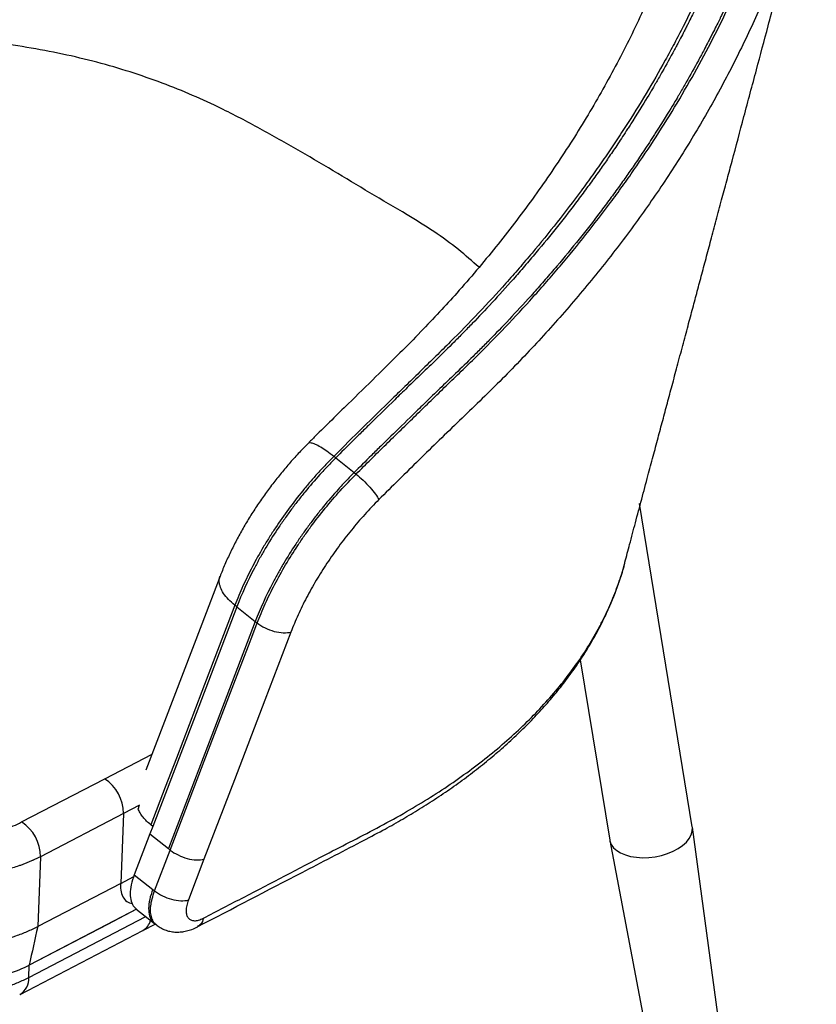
# Model space of a CAD drawing. Header units: millimetres. Extents: x 76 to 204, y 91 to 184.
# Tile 18 of 21: x 186 to 200, y 151 to 169. Entities that reach past the tile are written whole.
import ezdxf

# ---------------------------------------------------------------- set-up
doc = ezdxf.new("R2010")
doc.units = ezdxf.units.MM

msp = doc.modelspace()

# ---------------------------------------------------------------- linework, layer by layer
at = {"color": 7, "linetype": 'Continuous', "lineweight": 25}
for p, q in [((191.375, 160.867), (191.34, 160.894)), ((191.375, 160.867), (191.705, 160.604)), ((191.705, 160.604), (191.74, 160.576)), ((197.763, 154.258), (196.819, 160.051)), ((189.603, 158.199), (189.569, 158.227)), ((189.603, 158.199), (189.934, 157.936)), ((189.934, 157.936), (189.968, 157.909)), ((195.756, 157.247), (196.283, 154.017)), ((185.749, 154.343), (187.236, 155.117)), ((187.86, 154.645), (187.572, 154.495)), ((187.572, 154.495), (186.085, 153.721)), ((187.572, 154.495), (187.523, 153.243)), ((188.098, 154.264), (188.046, 154.13)), ((188.098, 154.264), (188.063, 154.292)), ((199.326, 142.795), (197.764, 154.252)), ((188.046, 154.13), (187.766, 153.398)), ((188.046, 154.13), (188.377, 153.866)), ((188.377, 153.866), (188.411, 153.839)), ((196.284, 154.011), (198.438, 142.65)), ((186.085, 153.721), (186.036, 152.469)), ((188.131, 153.107), (188.411, 153.839)), ((189.015, 153.677), (188.735, 152.945)), ((187.523, 153.243), (187.756, 153.365)), ((187.766, 153.398), (188.097, 153.135)), ((187.523, 153.243), (186.036, 152.469)), ((188.097, 153.135), (188.131, 153.107)), ((187.808, 152.779), (185.884, 151.777)), ((187.797, 152.788), (188.128, 152.525)), ((187.92, 152.398), (188.142, 152.514)), ((188.128, 152.525), (188.163, 152.498)), ((185.721, 151.253), (187.92, 152.398)), ((185.876, 151.556), (185.884, 151.777)), ((185.721, 151.253), (185.714, 151.249))]:
    msp.add_line(p, q, dxfattribs=at)
at = {"color": 8, "linetype": 'Continuous', "lineweight": 25}
for p, q in [((187.236, 155.117), (188.084, 155.559)), ((185.876, 151.556), (187.973, 152.648))]:
    msp.add_line(p, q, dxfattribs=at)
at = {"color": 144, "linetype": 'Continuous', "lineweight": 18}
for p, q in [((187.572, 154.495), (187.853, 154.641)), ((186.085, 153.721), (187.572, 154.495))]:
    msp.add_line(p, q, dxfattribs=at)
at = {"color": 7, "linetype": 'Continuous', "lineweight": 25, "flags": 128}
for points in [[(189.303, 158.745), (188.976, 157.889), (187.974, 155.27)], [(189.569, 158.227), (188.976, 156.678), (188.52, 155.485), (188.321, 154.965), (188.063, 154.292)], [(189.603, 158.199), (188.825, 156.164), (188.098, 154.264)], [(189.934, 157.936), (189.155, 155.901), (188.377, 153.866)], [(188.411, 153.839), (188.692, 154.573), (188.972, 155.306), (189.253, 156.04), (189.611, 156.974), (189.812, 157.501), (189.89, 157.705), (189.968, 157.909)], [(190.573, 157.747), (190.495, 157.543), (190.417, 157.339), (190.105, 156.524), (189.56, 155.101), (189.015, 153.677)], [(196.283, 154.017), (196.286, 153.998), (196.311, 153.937), (196.352, 153.88), (196.408, 153.83), (196.479, 153.787), (196.563, 153.752), (196.658, 153.726), (196.761, 153.71), (196.87, 153.703), (196.983, 153.707), (197.097, 153.721), (197.209, 153.745), (197.316, 153.778), (197.417, 153.82), (197.509, 153.868), (197.589, 153.924), (197.656, 153.984), (197.708, 154.048), (197.744, 154.114), (197.763, 154.18), (197.765, 154.246), (197.763, 154.258)], [(187.808, 152.779), (187.285, 152.507), (185.884, 151.777)]]:
    msp.add_lwpolyline(points, dxfattribs=at)
at = {"color": 7, "linetype": 'Continuous', "lineweight": 25}
for centre in [(186.831, 154.496), (185.344, 153.722)]:
    msp.add_arc(centre, 0.741, 359.914, 56.8789, dxfattribs=at)
at = {"color": 8, "linetype": 'Continuous', "lineweight": 25}
for centre, radius, start, end in [((187.777, 152.647), 0.287, 299.9193, 346.9685), ((185.544, 151.534), 0.332, 302.2103, 3.8464)]:
    msp.add_arc(centre, radius, start, end, dxfattribs=at)
at = {"color": 7, "linetype": 'Continuous', "lineweight": 25}
for points, knots in [([(197.913, 179.278), (197.943, 179.237), (197.974, 179.196), (198.033, 179.115), (198.063, 179.074), (198.15, 178.952), (198.206, 178.87), (198.315, 178.705), (198.368, 178.621), (198.469, 178.453), (198.518, 178.368), (198.659, 178.111), (198.745, 177.936), (198.903, 177.579), (198.975, 177.397), (199.102, 177.026), (199.158, 176.836), (199.229, 176.545), (199.251, 176.447), (199.291, 176.25), (199.309, 176.151), (199.355, 175.852), (199.378, 175.652), (199.401, 175.349), (199.407, 175.247), (199.412, 175.095), (199.413, 175.044), (199.414, 174.968), (199.414, 174.942), (199.415, 174.891), (199.415, 174.865), (199.414, 174.789), (199.414, 174.737), (199.412, 174.66), (199.411, 174.635), (199.409, 174.583), (199.409, 174.558), (199.406, 174.48), (199.403, 174.429), (199.398, 174.351), (199.396, 174.325), (199.393, 174.273), (199.391, 174.247), (199.372, 174.014), (199.348, 173.805), (199.299, 173.49), (199.281, 173.384), (199.251, 173.225), (199.241, 173.172), (199.219, 173.067), (199.207, 173.014), (199.173, 172.855), (199.149, 172.749), (199.111, 172.591), (199.098, 172.538), (199.072, 172.433), (199.058, 172.38), (199.016, 172.223), (198.986, 172.118), (198.926, 171.908), (198.895, 171.803), (198.799, 171.49), (198.73, 171.281), (198.513, 170.656), (198.353, 170.242), (198, 169.417), (197.808, 169.007), (197.548, 168.498), (197.495, 168.396), (197.388, 168.194), (197.333, 168.093), (197.166, 167.791), (197.052, 167.592), (196.815, 167.196), (196.693, 167), (196.505, 166.707), (196.441, 166.61), (196.344, 166.465), (196.312, 166.417), (196.246, 166.32), (196.213, 166.272), (196.147, 166.176), (196.114, 166.128), (196.046, 166.032), (196.012, 165.985), (195.91, 165.841), (195.841, 165.746), (195.631, 165.463), (195.488, 165.275), (195.195, 164.904), (195.045, 164.72), (194.853, 164.492), (194.815, 164.446), (194.737, 164.356), (194.698, 164.31), (194.581, 164.175), (194.502, 164.085), (194.263, 163.817), (194.1, 163.64), (193.768, 163.29), (193.599, 163.117), (193.342, 162.859), (193.256, 162.774), (193.082, 162.604), (192.995, 162.519), (192.821, 162.349), (192.735, 162.263), (192.56, 162.093), (192.473, 162.008), (192.21, 161.753), (192.036, 161.583), (191.687, 161.24), (191.514, 161.068), (191.34, 160.894)], [0, 0, 0, 0, 0.007812, 0.007812, 0.015625, 0.015625, 0.03125, 0.03125, 0.046875, 0.046875, 0.0625, 0.0625, 0.09375, 0.09375, 0.125, 0.125, 0.15625, 0.15625, 0.171875, 0.171875, 0.1875, 0.1875, 0.21875, 0.21875, 0.234375, 0.234375, 0.242187, 0.242187, 0.246094, 0.246094, 0.25, 0.25, 0.257812, 0.257812, 0.261719, 0.261719, 0.265625, 0.265625, 0.273437, 0.273437, 0.277344, 0.277344, 0.28125, 0.28125, 0.3125, 0.3125, 0.328125, 0.328125, 0.335937, 0.335937, 0.34375, 0.34375, 0.359375, 0.359375, 0.367187, 0.367187, 0.375, 0.375, 0.390625, 0.390625, 0.40625, 0.40625, 0.4375, 0.4375, 0.5, 0.5, 0.5625, 0.5625, 0.578125, 0.578125, 0.59375, 0.59375, 0.625, 0.625, 0.65625, 0.65625, 0.671875, 0.671875, 0.679687, 0.679687, 0.6875, 0.6875, 0.695312, 0.695312, 0.703125, 0.703125, 0.71875, 0.71875, 0.75, 0.75, 0.78125, 0.78125, 0.789062, 0.789062, 0.796875, 0.796875, 0.8125, 0.8125, 0.84375, 0.84375, 0.875, 0.875, 0.890625, 0.890625, 0.90625, 0.90625, 0.921875, 0.921875, 0.9375, 0.9375, 0.96875, 0.96875, 1, 1, 1, 1]), ([(197.955, 179.283), (197.959, 179.278), (197.963, 179.273), (197.968, 179.265), (197.97, 179.263), (197.974, 179.257), (197.977, 179.254), (197.987, 179.24), (197.997, 179.227), (198.014, 179.204), (198.021, 179.195), (198.034, 179.177), (198.04, 179.168), (198.071, 179.127), (198.091, 179.1), (198.115, 179.066), (198.121, 179.057), (198.135, 179.038), (198.141, 179.029), (198.174, 178.983), (198.197, 178.95), (198.241, 178.886), (198.263, 178.854), (198.368, 178.697), (198.444, 178.575), (198.547, 178.399), (198.58, 178.342), (198.643, 178.227), (198.673, 178.169), (198.762, 177.997), (198.816, 177.883), (198.917, 177.656), (198.964, 177.542), (199.051, 177.318), (199.09, 177.208), (199.196, 176.88), (199.254, 176.664), (199.393, 176.027), (199.442, 175.618), (199.466, 175.127), (199.469, 175.029), (199.47, 174.885), (199.47, 174.837), (199.469, 174.762), (199.469, 174.736), (199.468, 174.686), (199.468, 174.662), (199.466, 174.59), (199.464, 174.541), (199.46, 174.441), (199.457, 174.391), (199.45, 174.289), (199.447, 174.238), (199.438, 174.135), (199.434, 174.083), (199.423, 173.977), (199.417, 173.923), (199.404, 173.813), (199.397, 173.757), (199.38, 173.639), (199.371, 173.578), (199.356, 173.482), (199.351, 173.449), (199.339, 173.384), (199.334, 173.351), (199.316, 173.253), (199.303, 173.187), (199.276, 173.055), (199.262, 172.987), (199.23, 172.845), (199.212, 172.771), (199.176, 172.621), (199.157, 172.545), (199.098, 172.316), (199.056, 172.16), (198.987, 171.919), (198.963, 171.838), (198.914, 171.674), (198.888, 171.591), (198.807, 171.336), (198.748, 171.159), (198.618, 170.792), (198.545, 170.592), (198.439, 170.322), (198.418, 170.268), (198.372, 170.153), (198.347, 170.093), (198.295, 169.968), (198.268, 169.903), (198.206, 169.757), (198.171, 169.676), (198.053, 169.41), (197.959, 169.204), (197.839, 168.955), (197.831, 168.94), (197.817, 168.91), (197.81, 168.895), (197.787, 168.848), (197.77, 168.814), (197.732, 168.738), (197.711, 168.697), (197.678, 168.63), (197.666, 168.607), (197.642, 168.56), (197.629, 168.535), (197.571, 168.421), (197.532, 168.348), (197.489, 168.266), (197.477, 168.244), (197.462, 168.217), (197.458, 168.209), (197.449, 168.192), (197.444, 168.183), (197.368, 168.042), (197.296, 167.912), (197.19, 167.725), (197.155, 167.664), (197.111, 167.588), (197.102, 167.573), (197.089, 167.551), (197.085, 167.543), (197.075, 167.527), (197.07, 167.519), (197.043, 167.473), (197.015, 167.426), (196.913, 167.254), (196.818, 167.099), (196.68, 166.881), (196.664, 166.856), (196.633, 166.807), (196.618, 166.784), (196.573, 166.714), (196.543, 166.668), (196.457, 166.537), (196.402, 166.455), (196.325, 166.341), (196.3, 166.304), (196.252, 166.234), (196.229, 166.201), (196.157, 166.097), (196.106, 166.025), (196.002, 165.879), (195.948, 165.804), (195.835, 165.65), (195.776, 165.57), (195.479, 165.174), (195.227, 164.857), (194.927, 164.499), (194.893, 164.46), (194.826, 164.38), (194.792, 164.34), (194.69, 164.222), (194.623, 164.146), (194.426, 163.923), (194.299, 163.782), (194.053, 163.517), (193.935, 163.392), (193.765, 163.216), (193.71, 163.16), (193.602, 163.05), (193.548, 162.996), (193.39, 162.838), (193.288, 162.738), (193.093, 162.547), (192.999, 162.457), (192.821, 162.286), (192.737, 162.204), (192.578, 162.05), (192.504, 161.979), (192.288, 161.768), (192.155, 161.638), (191.97, 161.456), (191.911, 161.398), (191.795, 161.285), (191.739, 161.229), (191.575, 161.067), (191.472, 160.964), (191.375, 160.867)], [0.2114442, 0.2114442, 0.2114442, 0.2114442, 0.2129843, 0.2129843, 0.2137544, 0.2137544, 0.2145245, 0.2145245, 0.2160646, 0.2160646, 0.2168347, 0.2168347, 0.2176048, 0.2176048, 0.2206851, 0.2206851, 0.2222252, 0.2222252, 0.2237654, 0.2237654, 0.229926, 0.229926, 0.2360866, 0.2360866, 0.2607289, 0.2607289, 0.2730501, 0.2730501, 0.2853713, 0.2853713, 0.3100137, 0.3100137, 0.334656, 0.334656, 0.3592984, 0.3592984, 0.4085831, 0.4085831, 0.5071526, 0.5071526, 0.531795, 0.531795, 0.5441162, 0.5441162, 0.5502768, 0.5502768, 0.5564374, 0.5564374, 0.5687585, 0.5687585, 0.5810797, 0.5810797, 0.5934009, 0.5934009, 0.6057221, 0.6057221, 0.6180433, 0.6180433, 0.6303645, 0.6303645, 0.6426856, 0.6426856, 0.6488462, 0.6488462, 0.6550068, 0.6550068, 0.667328, 0.667328, 0.6796492, 0.6796492, 0.6919704, 0.6919704, 0.7042916, 0.7042916, 0.7289339, 0.7289339, 0.7412551, 0.7412551, 0.7535763, 0.7535763, 0.7782187, 0.7782187, 0.802861, 0.802861, 0.8090216, 0.8090216, 0.8151822, 0.8151822, 0.8213428, 0.8213428, 0.8275034, 0.8275034, 0.8398246, 0.8398246, 0.8405947, 0.8405947, 0.8413647, 0.8413647, 0.8429049, 0.8429049, 0.844445, 0.844445, 0.8452151, 0.8452151, 0.8459852, 0.8459852, 0.8490655, 0.8490655, 0.8506056, 0.8506056, 0.8513757, 0.8513757, 0.8521458, 0.8521458, 0.864467, 0.864467, 0.8706276, 0.8706276, 0.8721677, 0.8721677, 0.8729378, 0.8729378, 0.8737079, 0.8737079, 0.8767882, 0.8767882, 0.8829487, 0.8829487, 0.8837188, 0.8837188, 0.8844889, 0.8844889, 0.886029, 0.886029, 0.8891093, 0.8891093, 0.8906495, 0.8906495, 0.8921896, 0.8921896, 0.8952699, 0.8952699, 0.8983502, 0.8983502, 0.9014305, 0.9014305, 0.9137517, 0.9137517, 0.9152919, 0.9152919, 0.916832, 0.916832, 0.9199123, 0.9199123, 0.9260729, 0.9260729, 0.9322335, 0.9322335, 0.9353138, 0.9353138, 0.9383941, 0.9383941, 0.9445547, 0.9445547, 0.9507153, 0.9507153, 0.9568759, 0.9568759, 0.9630364, 0.9630364, 0.9753576, 0.9753576, 0.9815182, 0.9815182, 0.9876788, 0.9876788, 1, 1, 1, 1]), ([(198.35, 179.335), (198.354, 179.33), (198.357, 179.325), (198.363, 179.317), (198.365, 179.315), (198.369, 179.309), (198.372, 179.305), (198.383, 179.291), (198.392, 179.279), (198.41, 179.254), (198.417, 179.245), (198.431, 179.227), (198.437, 179.218), (198.469, 179.176), (198.49, 179.148), (198.515, 179.113), (198.522, 179.104), (198.536, 179.084), (198.542, 179.075), (198.576, 179.028), (198.601, 178.994), (198.647, 178.928), (198.669, 178.895), (198.735, 178.799), (198.776, 178.735), (198.855, 178.61), (198.893, 178.549), (198.965, 178.428), (198.999, 178.369), (199.065, 178.251), (199.096, 178.192), (199.188, 178.016), (199.245, 177.899), (199.351, 177.666), (199.4, 177.549), (199.49, 177.319), (199.531, 177.206), (199.643, 176.87), (199.704, 176.648), (199.852, 175.994), (199.904, 175.574), (199.931, 175.07), (199.934, 174.97), (199.936, 174.821), (199.937, 174.773), (199.936, 174.696), (199.936, 174.669), (199.935, 174.618), (199.935, 174.593), (199.933, 174.519), (199.932, 174.469), (199.927, 174.366), (199.925, 174.314), (199.919, 174.21), (199.915, 174.158), (199.907, 174.052), (199.902, 173.999), (199.891, 173.89), (199.885, 173.834), (199.872, 173.721), (199.865, 173.664), (199.849, 173.543), (199.839, 173.48), (199.824, 173.382), (199.818, 173.348), (199.807, 173.281), (199.801, 173.248), (199.783, 173.147), (199.77, 173.08), (199.743, 172.944), (199.728, 172.874), (199.704, 172.766), (199.695, 172.729), (199.678, 172.654), (199.669, 172.616), (199.641, 172.502), (199.622, 172.425), (199.562, 172.192), (199.519, 172.034), (199.449, 171.79), (199.425, 171.707), (199.374, 171.541), (199.348, 171.456), (199.266, 171.197), (199.206, 171.018), (199.074, 170.646), (198.999, 170.443), (198.892, 170.169), (198.87, 170.114), (198.823, 169.997), (198.798, 169.936), (198.745, 169.809), (198.718, 169.744), (198.654, 169.595), (198.618, 169.513), (198.498, 169.243), (198.402, 169.034), (198.279, 168.781), (198.272, 168.767), (198.257, 168.736), (198.25, 168.721), (198.226, 168.674), (198.209, 168.638), (198.17, 168.562), (198.149, 168.52), (198.115, 168.452), (198.103, 168.429), (198.079, 168.381), (198.066, 168.356), (198.006, 168.24), (197.966, 168.166), (197.922, 168.083), (197.91, 168.06), (197.895, 168.033), (197.89, 168.024), (197.881, 168.007), (197.877, 167.999), (197.799, 167.855), (197.725, 167.724), (197.617, 167.534), (197.581, 167.472), (197.536, 167.395), (197.527, 167.38), (197.514, 167.357), (197.509, 167.35), (197.5, 167.334), (197.495, 167.325), (197.467, 167.278), (197.439, 167.23), (197.333, 167.056), (197.237, 166.899), (197.096, 166.677), (197.079, 166.652), (197.048, 166.603), (197.032, 166.579), (196.986, 166.508), (196.956, 166.462), (196.867, 166.329), (196.811, 166.246), (196.733, 166.13), (196.707, 166.093), (196.658, 166.022), (196.634, 165.988), (196.56, 165.882), (196.509, 165.81), (196.402, 165.661), (196.347, 165.585), (196.232, 165.429), (196.171, 165.348), (195.867, 164.947), (195.609, 164.625), (195.302, 164.262), (195.267, 164.222), (195.198, 164.141), (195.163, 164.101), (195.059, 163.981), (194.991, 163.904), (194.789, 163.678), (194.658, 163.535), (194.406, 163.266), (194.285, 163.14), (194.111, 162.962), (194.055, 162.904), (193.943, 162.792), (193.889, 162.738), (193.727, 162.578), (193.623, 162.477), (193.423, 162.285), (193.329, 162.194), (193.151, 162.022), (193.067, 161.941), (192.909, 161.787), (192.835, 161.716), (192.619, 161.505), (192.485, 161.375), (192.3, 161.193), (192.241, 161.135), (192.126, 161.021), (192.069, 160.966), (191.905, 160.804), (191.802, 160.701), (191.705, 160.604)], [0.0000285, 0.0000285, 0.0000285, 0.0000285, 0.0019815, 0.0019815, 0.0029581, 0.0029581, 0.0039346, 0.0039346, 0.0058877, 0.0058877, 0.0068642, 0.0068642, 0.0078408, 0.0078408, 0.0117469, 0.0117469, 0.0137, 0.0137, 0.015653, 0.015653, 0.0234653, 0.0234653, 0.0312776, 0.0312776, 0.0469021, 0.0469021, 0.0625267, 0.0625267, 0.0781513, 0.0781513, 0.0937758, 0.0937758, 0.1250249, 0.1250249, 0.156274, 0.156274, 0.1875231, 0.1875231, 0.2500214, 0.2500214, 0.3750178, 0.3750178, 0.4062669, 0.4062669, 0.4218915, 0.4218915, 0.4297037, 0.4297037, 0.437516, 0.437516, 0.4531406, 0.4531406, 0.4687651, 0.4687651, 0.4843897, 0.4843897, 0.5000142, 0.5000142, 0.5156388, 0.5156388, 0.5312633, 0.5312633, 0.5468879, 0.5468879, 0.5547002, 0.5547002, 0.5625125, 0.5625125, 0.578137, 0.578137, 0.5937616, 0.5937616, 0.6015738, 0.6015738, 0.6093861, 0.6093861, 0.6250107, 0.6250107, 0.6562598, 0.6562598, 0.6718843, 0.6718843, 0.6875089, 0.6875089, 0.718758, 0.718758, 0.7500071, 0.7500071, 0.7578194, 0.7578194, 0.7656317, 0.7656317, 0.773444, 0.773444, 0.7812562, 0.7812562, 0.7968808, 0.7968808, 0.7978573, 0.7978573, 0.7988339, 0.7988339, 0.8007869, 0.8007869, 0.80274, 0.80274, 0.8037165, 0.8037165, 0.8046931, 0.8046931, 0.8085992, 0.8085992, 0.8105523, 0.8105523, 0.8115288, 0.8115288, 0.8125053, 0.8125053, 0.8281299, 0.8281299, 0.8359422, 0.8359422, 0.8378952, 0.8378952, 0.8388718, 0.8388718, 0.8398483, 0.8398483, 0.8437544, 0.8437544, 0.8515667, 0.8515667, 0.8525433, 0.8525433, 0.8535198, 0.8535198, 0.8554729, 0.8554729, 0.859379, 0.859379, 0.8613321, 0.8613321, 0.8632851, 0.8632851, 0.8671913, 0.8671913, 0.8710974, 0.8710974, 0.8750036, 0.8750036, 0.8906281, 0.8906281, 0.8925812, 0.8925812, 0.8945343, 0.8945343, 0.8984404, 0.8984404, 0.9062527, 0.9062527, 0.9140649, 0.9140649, 0.9179711, 0.9179711, 0.9218772, 0.9218772, 0.9296895, 0.9296895, 0.9375018, 0.9375018, 0.9453141, 0.9453141, 0.9531263, 0.9531263, 0.9687509, 0.9687509, 0.9765632, 0.9765632, 0.9843754, 0.9843754, 1, 1, 1, 1]), ([(191.74, 160.576), (191.918, 160.755), (192.097, 160.932), (192.455, 161.285), (192.635, 161.46), (192.905, 161.722), (192.995, 161.81), (193.175, 161.984), (193.264, 162.072), (193.399, 162.203), (193.444, 162.246), (193.534, 162.333), (193.579, 162.376), (193.714, 162.506), (193.803, 162.593), (194.068, 162.855), (194.242, 163.032), (194.583, 163.389), (194.75, 163.57), (194.996, 163.843), (195.077, 163.935), (195.238, 164.119), (195.318, 164.212), (195.554, 164.491), (195.708, 164.679), (196.008, 165.058), (196.155, 165.25), (196.371, 165.54), (196.441, 165.637), (196.581, 165.832), (196.65, 165.93), (196.854, 166.225), (196.987, 166.423), (197.244, 166.822), (197.37, 167.023), (197.612, 167.429), (197.73, 167.634), (197.957, 168.045), (198.067, 168.252), (198.278, 168.668), (198.38, 168.877), (198.576, 169.298), (198.67, 169.509), (198.85, 169.933), (198.936, 170.145), (199.099, 170.572), (199.177, 170.786), (199.323, 171.215), (199.392, 171.429), (199.489, 171.752), (199.52, 171.86), (199.581, 172.075), (199.61, 172.183), (199.652, 172.344), (199.666, 172.398), (199.692, 172.506), (199.705, 172.56), (199.744, 172.722), (199.768, 172.829), (199.835, 173.149), (199.872, 173.362), (199.916, 173.68), (199.929, 173.785), (199.945, 173.943), (199.95, 173.996), (199.959, 174.101), (199.963, 174.154), (199.968, 174.232), (199.969, 174.258), (199.972, 174.311), (199.974, 174.337), (199.977, 174.415), (199.979, 174.468), (199.981, 174.546), (199.982, 174.572), (199.983, 174.624), (199.983, 174.65), (199.984, 174.728), (199.984, 174.78), (199.983, 174.884), (199.982, 174.936), (199.978, 175.04), (199.976, 175.091), (199.968, 175.247), (199.961, 175.35), (199.943, 175.556), (199.931, 175.658), (199.905, 175.863), (199.889, 175.965), (199.837, 176.268), (199.793, 176.467), (199.691, 176.857), (199.632, 177.049), (199.497, 177.424), (199.422, 177.609), (199.257, 177.972), (199.167, 178.15), (198.971, 178.499), (198.865, 178.671), (198.695, 178.924), (198.636, 179.008), (198.545, 179.133), (198.515, 179.174), (198.469, 179.237), (198.453, 179.257), (198.422, 179.299), (198.406, 179.32), (198.391, 179.341)], [0, 0, 0, 0, 0.03125, 0.03125, 0.0625, 0.0625, 0.078125, 0.078125, 0.09375, 0.09375, 0.101562, 0.101562, 0.109375, 0.109375, 0.125, 0.125, 0.15625, 0.15625, 0.1875, 0.1875, 0.203125, 0.203125, 0.21875, 0.21875, 0.25, 0.25, 0.28125, 0.28125, 0.296875, 0.296875, 0.3125, 0.3125, 0.34375, 0.34375, 0.375, 0.375, 0.40625, 0.40625, 0.4375, 0.4375, 0.46875, 0.46875, 0.5, 0.5, 0.53125, 0.53125, 0.5625, 0.5625, 0.59375, 0.59375, 0.609375, 0.609375, 0.625, 0.625, 0.632812, 0.632812, 0.640625, 0.640625, 0.65625, 0.65625, 0.6875, 0.6875, 0.703125, 0.703125, 0.710937, 0.710937, 0.71875, 0.71875, 0.722656, 0.722656, 0.726562, 0.726562, 0.734375, 0.734375, 0.738281, 0.738281, 0.742187, 0.742187, 0.75, 0.75, 0.757812, 0.757812, 0.765625, 0.765625, 0.78125, 0.78125, 0.796875, 0.796875, 0.8125, 0.8125, 0.84375, 0.84375, 0.875, 0.875, 0.90625, 0.90625, 0.9375, 0.9375, 0.96875, 0.96875, 0.984375, 0.984375, 0.992187, 0.992187, 0.996094, 0.996094, 1, 1, 1, 1]), ([(197.887, 171.659), (197.873, 171.604), (197.819, 171.398), (197.711, 171.038), (197.561, 170.58), (197.395, 170.117), (197.213, 169.65), (197.014, 169.177), (196.799, 168.703), (196.568, 168.231), (196.323, 167.764), (196.065, 167.301), (195.793, 166.843), (195.508, 166.39), (195.21, 165.944), (194.9, 165.504), (194.578, 165.071), (194.245, 164.646), (193.901, 164.229), (193.565, 163.84), (193.231, 163.475), (192.891, 163.117), (192.51, 162.731), (192.075, 162.301), (191.567, 161.806), (191.159, 161.405), (190.919, 161.165), (190.874, 161.12)], [0, 0, 0, 0, 0.014224, 0.053559, 0.093294, 0.133502, 0.17426, 0.215584, 0.257927, 0.299875, 0.341863, 0.383861, 0.425834, 0.467756, 0.5096, 0.551341, 0.592957, 0.634425, 0.675726, 0.716776, 0.751366, 0.788053, 0.828169, 0.872995, 0.924691, 0.98612, 1, 1, 1, 1]), ([(196.547, 158.966), (196.55, 158.977), (196.581, 159.094), (196.646, 159.338), (196.746, 159.713), (196.856, 160.126), (196.962, 160.525), (197.06, 160.89), (197.148, 161.22), (197.233, 161.537), (197.317, 161.851), (197.403, 162.174), (197.495, 162.518), (197.59, 162.874), (197.683, 163.222), (197.77, 163.547), (197.852, 163.855), (197.935, 164.165), (198.02, 164.484), (198.11, 164.821), (198.204, 165.172), (198.298, 165.525), (198.388, 165.862), (198.518, 166.346), (198.692, 166.998), (198.907, 167.803), (199.13, 168.639), (199.355, 169.482), (199.582, 170.329), (199.75, 170.959), (199.863, 171.385), (199.907, 171.548), (199.929, 171.632), (199.93, 171.635)], [0, 0, 0, 0, 0.002579, 0.028133, 0.059022, 0.09203, 0.124881, 0.152221, 0.177951, 0.202806, 0.227262, 0.252077, 0.27922, 0.308689, 0.336777, 0.36174, 0.385413, 0.409536, 0.434877, 0.461005, 0.489317, 0.518045, 0.54468, 0.569214, 0.632112, 0.698639, 0.760701, 0.830517, 0.897859, 0.961338, 0.979991, 0.999272, 1, 1, 1, 1]), ([(190.874, 161.119), (190.846, 161.091), (190.76, 161.004), (190.62, 160.854), (190.458, 160.667), (190.302, 160.475), (190.151, 160.277), (190.008, 160.075), (189.872, 159.869), (189.744, 159.659), (189.625, 159.446), (189.514, 159.23), (189.413, 159.014), (189.344, 158.849), (189.31, 158.763), (189.304, 158.747)], [0, 0, 0, 0, 0.0421348, 0.1265749, 0.2106694, 0.2948957, 0.3793066, 0.463969, 0.5488517, 0.6338687, 0.7195066, 0.8056934, 0.8925384, 0.9801481, 1, 1, 1, 1]), ([(191.34, 160.894), (191.316, 160.87), (191.292, 160.846), (191.244, 160.796), (191.22, 160.771), (191.149, 160.696), (191.102, 160.646), (191.009, 160.543), (190.963, 160.49), (190.872, 160.385), (190.828, 160.331), (190.696, 160.17), (190.612, 160.061), (190.449, 159.84), (190.37, 159.727), (190.257, 159.556), (190.219, 159.499), (190.147, 159.383), (190.111, 159.325), (190.008, 159.15), (189.943, 159.034), (189.822, 158.803), (189.766, 158.687), (189.661, 158.456), (189.612, 158.341), (189.569, 158.227)], [0, 0, 0, 0, 0.03125, 0.03125, 0.0625, 0.0625, 0.125, 0.125, 0.1875, 0.1875, 0.25, 0.25, 0.375, 0.375, 0.5, 0.5, 0.5625, 0.5625, 0.625, 0.625, 0.75, 0.75, 0.875, 0.875, 1, 1, 1, 1]), ([(191.375, 160.867), (191.327, 160.819), (191.279, 160.77), (191.208, 160.695), (191.184, 160.67), (191.138, 160.619), (191.114, 160.594), (190.999, 160.466), (190.91, 160.362), (190.778, 160.201), (190.735, 160.146), (190.65, 160.037), (190.608, 159.982), (190.526, 159.87), (190.485, 159.813), (190.406, 159.7), (190.366, 159.642), (190.253, 159.471), (190.181, 159.357), (190.078, 159.184), (190.045, 159.126), (189.996, 159.039), (189.981, 159.01), (189.949, 158.952), (189.934, 158.923), (189.796, 158.66), (189.69, 158.428), (189.603, 158.199)], [0, 0, 0, 0, 0.0625, 0.0625, 0.09375, 0.09375, 0.125, 0.125, 0.25, 0.25, 0.3125, 0.3125, 0.375, 0.375, 0.4375, 0.4375, 0.5, 0.5, 0.625, 0.625, 0.6875, 0.6875, 0.71875, 0.71875, 0.75, 0.75, 1, 1, 1, 1]), ([(191.705, 160.604), (191.657, 160.556), (191.609, 160.507), (191.538, 160.432), (191.515, 160.407), (191.468, 160.356), (191.445, 160.33), (191.33, 160.203), (191.24, 160.099), (191.109, 159.937), (191.065, 159.883), (190.98, 159.774), (190.939, 159.719), (190.856, 159.607), (190.816, 159.55), (190.736, 159.437), (190.697, 159.379), (190.583, 159.208), (190.512, 159.094), (190.409, 158.92), (190.375, 158.863), (190.327, 158.776), (190.311, 158.747), (190.28, 158.689), (190.264, 158.66), (190.127, 158.397), (190.021, 158.165), (189.934, 157.936)], [0, 0, 0, 0, 0.0625, 0.0625, 0.09375, 0.09375, 0.125, 0.125, 0.25, 0.25, 0.3125, 0.3125, 0.375, 0.375, 0.4375, 0.4375, 0.5, 0.5, 0.625, 0.625, 0.6875, 0.6875, 0.71875, 0.71875, 0.75, 0.75, 1, 1, 1, 1]), ([(189.968, 157.909), (190.012, 158.023), (190.06, 158.138), (190.139, 158.311), (190.166, 158.369), (190.223, 158.486), (190.252, 158.544), (190.344, 158.719), (190.409, 158.836), (190.546, 159.066), (190.618, 159.181), (190.731, 159.352), (190.77, 159.409), (190.849, 159.522), (190.89, 159.579), (191.014, 159.747), (191.099, 159.857), (191.274, 160.071), (191.364, 160.176), (191.548, 160.38), (191.643, 160.479), (191.74, 160.576)], [0, 0, 0, 0, 0.125, 0.125, 0.1875, 0.1875, 0.25, 0.25, 0.375, 0.375, 0.5, 0.5, 0.5625, 0.5625, 0.625, 0.625, 0.75, 0.75, 0.875, 0.875, 1, 1, 1, 1]), ([(191.74, 160.576), (191.78, 160.544), (191.823, 160.506), (191.908, 160.426), (191.95, 160.383), (192.025, 160.298), (192.059, 160.256), (192.114, 160.18), (192.134, 160.146), (192.147, 160.119)], [0, 0, 0, 0, 0.25, 0.25, 0.5, 0.5, 0.75, 0.75, 1, 1, 1, 1]), ([(192.147, 160.119), (192.061, 160.032), (191.977, 159.944), (191.813, 159.762), (191.733, 159.669), (191.578, 159.479), (191.502, 159.381), (191.392, 159.231), (191.356, 159.181), (191.285, 159.08), (191.251, 159.03), (191.15, 158.878), (191.086, 158.776), (190.964, 158.571), (190.907, 158.468), (190.825, 158.312), (190.799, 158.26), (190.748, 158.156), (190.724, 158.105), (190.654, 157.951), (190.611, 157.848), (190.573, 157.747)], [0, 0, 0, 0, 0.125, 0.125, 0.25, 0.25, 0.375, 0.375, 0.4375, 0.4375, 0.5, 0.5, 0.625, 0.625, 0.75, 0.75, 0.8125, 0.8125, 0.875, 0.875, 1, 1, 1, 1]), ([(188.904, 152.467), (189.527, 152.792), (190.499, 153.299), (191.606, 153.871), (192.196, 154.181), (192.536, 154.37), (192.845, 154.555), (193.152, 154.749), (193.457, 154.956), (193.755, 155.173), (194.041, 155.396), (194.315, 155.626), (194.576, 155.861), (194.823, 156.102), (195.057, 156.349), (195.277, 156.6), (195.482, 156.856), (195.672, 157.115), (195.846, 157.379), (196.005, 157.645), (196.148, 157.914), (196.268, 158.169), (196.374, 158.427), (196.465, 158.681), (196.527, 158.869), (196.551, 158.968), (196.552, 158.973)], [0, 0, 0, 0, 0.182958, 0.285823, 0.324552, 0.356458, 0.387748, 0.42041, 0.454775, 0.489246, 0.523811, 0.55845, 0.593143, 0.627867, 0.662594, 0.697292, 0.731934, 0.766491, 0.800937, 0.835245, 0.869391, 0.903353, 0.931242, 0.964615, 0.998193, 1, 1, 1, 1]), ([(189.968, 157.909), (190.009, 157.877), (190.057, 157.847), (190.161, 157.795), (190.218, 157.774), (190.329, 157.744), (190.385, 157.736), (190.487, 157.731), (190.534, 157.736), (190.573, 157.747)], [0, 0, 0, 0, 0.25, 0.25, 0.5, 0.5, 0.75, 0.75, 1, 1, 1, 1]), ([(188.063, 154.292), (188.009, 154.335), (187.963, 154.381), (187.915, 154.442), (187.906, 154.454), (187.889, 154.479), (187.881, 154.492), (187.858, 154.53), (187.846, 154.555), (187.836, 154.581)], [0, 0, 0, 0, 0.5, 0.5, 0.625, 0.625, 0.75, 0.75, 1, 1, 1, 1]), ([(182.765, 154.361), (182.818, 154.335), (182.872, 154.311), (182.986, 154.265), (183.045, 154.244), (183.224, 154.184), (183.348, 154.15), (183.54, 154.109), (183.606, 154.096), (183.706, 154.08), (183.74, 154.075), (183.807, 154.066), (183.84, 154.062), (184.009, 154.044), (184.144, 154.036), (184.315, 154.034), (184.349, 154.034), (184.417, 154.035), (184.451, 154.037), (184.553, 154.041), (184.621, 154.046), (184.82, 154.065), (184.949, 154.084), (185.106, 154.117), (185.137, 154.124), (185.199, 154.139), (185.23, 154.147), (185.319, 154.171), (185.378, 154.189), (185.546, 154.247), (185.651, 154.292), (185.749, 154.343)], [0, 0, 0, 0, 0.0625, 0.0625, 0.125, 0.125, 0.25, 0.25, 0.3125, 0.3125, 0.34375, 0.34375, 0.375, 0.375, 0.5, 0.5, 0.53125, 0.53125, 0.5625, 0.5625, 0.625, 0.625, 0.75, 0.75, 0.78125, 0.78125, 0.8125, 0.8125, 0.875, 0.875, 1, 1, 1, 1]), ([(186.085, 153.721), (186.077, 153.716), (186.059, 153.708), (186.033, 153.695), (186.007, 153.682), (185.98, 153.669), (185.953, 153.657), (185.926, 153.645), (185.898, 153.633), (185.87, 153.621), (185.842, 153.609), (185.814, 153.598), (185.785, 153.587), (185.755, 153.576), (185.726, 153.566), (185.637, 153.535), (185.485, 153.488), (185.26, 153.433), (185.025, 153.391), (184.783, 153.361), (184.536, 153.344), (184.287, 153.34), (184.036, 153.348), (183.786, 153.369), (183.54, 153.402), (183.3, 153.447), (183.066, 153.503), (182.895, 153.555), (182.781, 153.594), (182.72, 153.617), (182.66, 153.64), (182.601, 153.663), (182.543, 153.688), (182.486, 153.713), (182.449, 153.731), (182.43, 153.74)], [0, 0, 0, 0, 0.009004, 0.017999, 0.026986, 0.035967, 0.044945, 0.053919, 0.062893, 0.071868, 0.080845, 0.089826, 0.098813, 0.107807, 0.11681, 0.125824, 0.188035, 0.250314, 0.312919, 0.375613, 0.437826, 0.500135, 0.562695, 0.625347, 0.687639, 0.750007, 0.81252, 0.875086, 0.892956, 0.910797, 0.928623, 0.946444, 0.964273, 0.982121, 1, 1, 1, 1]), ([(188.411, 153.839), (188.452, 153.807), (188.5, 153.777), (188.604, 153.726), (188.66, 153.704), (188.772, 153.674), (188.828, 153.666), (188.93, 153.661), (188.977, 153.666), (189.015, 153.677)], [0, 0, 0, 0, 0.25, 0.25, 0.5, 0.5, 0.75, 0.75, 1, 1, 1, 1]), ([(187.766, 153.398), (187.746, 153.337), (187.705, 153.215), (187.687, 153.053), (187.706, 152.919), (187.745, 152.83), (187.788, 152.802), (187.801, 152.793)], [0, 0, 0, 0, 0.2256904, 0.4520981, 0.6776219, 0.9034307, 1, 1, 1, 1]), ([(188.131, 153.107), (188.172, 153.075), (188.22, 153.045), (188.324, 152.994), (188.38, 152.973), (188.492, 152.943), (188.548, 152.934), (188.65, 152.93), (188.697, 152.934), (188.735, 152.945)], [0, 0, 0, 0, 0.25, 0.25, 0.5, 0.5, 0.75, 0.75, 1, 1, 1, 1]), ([(188.735, 152.945), (188.722, 152.911), (188.712, 152.878), (188.702, 152.83), (188.699, 152.815), (188.696, 152.785), (188.695, 152.77), (188.694, 152.729), (188.697, 152.704), (188.707, 152.67), (188.711, 152.659), (188.72, 152.64), (188.726, 152.631), (188.739, 152.616), (188.746, 152.609), (188.761, 152.596), (188.77, 152.591), (188.798, 152.578), (188.819, 152.574), (188.855, 152.573), (188.867, 152.574), (188.893, 152.577), (188.906, 152.58), (188.933, 152.588), (188.947, 152.593), (188.976, 152.605), (188.991, 152.611), (189.006, 152.619)], [0, 0, 0, 0, 0.125, 0.125, 0.1875, 0.1875, 0.25, 0.25, 0.375, 0.375, 0.4375, 0.4375, 0.5, 0.5, 0.5625, 0.5625, 0.625, 0.625, 0.75, 0.75, 0.8125, 0.8125, 0.875, 0.875, 0.9375, 0.9375, 1, 1, 1, 1]), ([(182.382, 152.488), (182.511, 152.426), (182.648, 152.37), (182.795, 152.322), (182.867, 152.297), (182.942, 152.275), (183.018, 152.254), (183.095, 152.233), (183.173, 152.214), (183.252, 152.197), (183.41, 152.163), (183.572, 152.137), (183.737, 152.119), (183.82, 152.11), (183.903, 152.103), (183.986, 152.098), (184.07, 152.093), (184.154, 152.091), (184.238, 152.09), (184.405, 152.089), (184.57, 152.096), (184.733, 152.112), (184.814, 152.119), (184.895, 152.129), (184.974, 152.141), (185.054, 152.154), (185.133, 152.168), (185.21, 152.184), (185.363, 152.216), (185.509, 152.256), (185.647, 152.304), (185.717, 152.328), (185.784, 152.353), (185.849, 152.381), (185.914, 152.409), (185.977, 152.438), (186.036, 152.469)], [0, 0, 0, 0, 0.125, 0.125, 0.125, 0.1875, 0.1875, 0.1875, 0.25, 0.25, 0.25, 0.375, 0.375, 0.375, 0.4375, 0.4375, 0.4375, 0.5, 0.5, 0.5, 0.625, 0.625, 0.625, 0.6875, 0.6875, 0.6875, 0.75, 0.75, 0.75, 0.875, 0.875, 0.875, 0.9375, 0.9375, 0.9375, 1, 1, 1, 1]), ([(188.163, 152.498), (188.166, 152.495), (188.193, 152.471), (188.252, 152.437), (188.337, 152.4), (188.426, 152.377), (188.518, 152.368), (188.611, 152.372), (188.705, 152.389), (188.8, 152.417), (188.871, 152.449), (188.902, 152.465), (188.903, 152.466)], [0, 0, 0, 0, 0.016611, 0.137009, 0.252047, 0.367052, 0.483856, 0.602857, 0.723395, 0.852462, 0.990836, 1, 1, 1, 1]), ([(185.884, 151.777), (185.765, 151.715), (185.636, 151.66), (185.429, 151.589), (185.358, 151.567), (185.248, 151.537), (185.21, 151.527), (185.135, 151.509), (185.096, 151.5), (184.904, 151.46), (184.745, 151.436), (184.501, 151.412), (184.419, 151.406), (184.294, 151.401), (184.252, 151.4), (184.168, 151.398), (184.126, 151.398), (183.918, 151.399), (183.752, 151.409), (183.545, 151.431), (183.504, 151.437), (183.421, 151.448), (183.38, 151.454), (183.257, 151.473), (183.177, 151.489), (182.941, 151.539), (182.788, 151.581), (182.569, 151.654), (182.497, 151.681), (182.358, 151.737), (182.291, 151.767), (182.226, 151.798)], [0, 0, 0, 0, 0.125, 0.125, 0.1875, 0.1875, 0.21875, 0.21875, 0.25, 0.25, 0.375, 0.375, 0.4375, 0.4375, 0.46875, 0.46875, 0.5, 0.5, 0.625, 0.625, 0.65625, 0.65625, 0.6875, 0.6875, 0.75, 0.75, 0.875, 0.875, 0.9375, 0.9375, 1, 1, 1, 1]), ([(185.884, 151.777), (185.765, 151.715), (185.636, 151.66), (185.429, 151.589), (185.358, 151.567), (185.248, 151.537), (185.21, 151.527), (185.135, 151.509), (185.096, 151.5), (184.904, 151.46), (184.745, 151.436), (184.501, 151.412), (184.419, 151.406), (184.294, 151.401), (184.252, 151.4), (184.168, 151.398), (184.126, 151.398), (183.918, 151.399), (183.752, 151.409), (183.545, 151.431), (183.504, 151.437), (183.421, 151.448), (183.38, 151.454), (183.257, 151.473), (183.177, 151.489), (182.941, 151.539), (182.788, 151.581), (182.569, 151.654), (182.497, 151.681), (182.358, 151.737), (182.291, 151.767), (182.226, 151.798)], [0, 0, 0, 0, 0.125, 0.125, 0.1875, 0.1875, 0.21875, 0.21875, 0.25, 0.25, 0.375, 0.375, 0.4375, 0.4375, 0.46875, 0.46875, 0.5, 0.5, 0.625, 0.625, 0.65625, 0.65625, 0.6875, 0.6875, 0.75, 0.75, 0.875, 0.875, 0.9375, 0.9375, 1, 1, 1, 1]), ([(182.217, 151.577), (182.25, 151.561), (182.283, 151.546), (182.35, 151.516), (182.384, 151.502), (182.488, 151.46), (182.56, 151.433), (182.78, 151.36), (182.932, 151.318), (183.168, 151.268), (183.248, 151.252), (183.371, 151.233), (183.412, 151.227), (183.494, 151.215), (183.535, 151.21), (183.742, 151.188), (183.908, 151.178), (184.117, 151.177), (184.158, 151.177), (184.242, 151.178), (184.284, 151.18), (184.409, 151.185), (184.491, 151.191), (184.735, 151.214), (184.893, 151.238), (185.086, 151.279), (185.124, 151.287), (185.2, 151.305), (185.237, 151.315), (185.347, 151.345), (185.419, 151.367), (185.557, 151.415), (185.624, 151.44), (185.753, 151.496), (185.816, 151.525), (185.876, 151.556)], [0, 0, 0, 0, 0.03125, 0.03125, 0.0625, 0.0625, 0.125, 0.125, 0.25, 0.25, 0.3125, 0.3125, 0.34375, 0.34375, 0.375, 0.375, 0.5, 0.5, 0.53125, 0.53125, 0.5625, 0.5625, 0.625, 0.625, 0.75, 0.75, 0.78125, 0.78125, 0.8125, 0.8125, 0.875, 0.875, 0.9375, 0.9375, 1, 1, 1, 1])]:
    msp.add_open_spline(points, degree=3, knots=knots, dxfattribs=at)
at = {"color": 8, "linetype": 'Continuous', "lineweight": 25}
for points, knots in [([(199.706, 170.884), (199.647, 170.697), (199.497, 170.218), (199.202, 169.453), (198.828, 168.59), (198.408, 167.737), (197.946, 166.898), (197.441, 166.075), (196.895, 165.269), (196.308, 164.48), (195.682, 163.712), (195.018, 162.963), (194.323, 162.238), (193.592, 161.537), (192.866, 160.832), (192.386, 160.356), (192.147, 160.119)], [0, 0, 0, 0, 0.046961, 0.120424, 0.194052, 0.267518, 0.341138, 0.414621, 0.488259, 0.561772, 0.635446, 0.70898, 0.78268, 0.855272, 0.927944, 1, 1, 1, 1]), ([(193.942, 164.282), (193.822, 164.389), (193.574, 164.61), (193.141, 164.925), (192.599, 165.259), (191.985, 165.616), (191.33, 166.014), (190.664, 166.407), (189.982, 166.791), (189.345, 167.122), (188.749, 167.396), (188.199, 167.613), (187.624, 167.809), (187.024, 167.98), (186.402, 168.124), (185.761, 168.241), (185.107, 168.327), (184.461, 168.379), (183.828, 168.397), (183.212, 168.389), (182.599, 168.359), (181.99, 168.309), (181.389, 168.243), (180.696, 168.152), (179.918, 168.027), (179.065, 167.853), (178.237, 167.648), (177.459, 167.421), (176.737, 167.17), (176.07, 166.898), (175.431, 166.607), (174.812, 166.302), (173.396, 165.561), (172.187, 164.922), (171.178, 164.387)], [0, 0, 0, 0, 0.023904, 0.049276, 0.074567, 0.108426, 0.142309, 0.176177, 0.210006, 0.243819, 0.267291, 0.290827, 0.314353, 0.337812, 0.36141, 0.385097, 0.408768, 0.432345, 0.454239, 0.476189, 0.498213, 0.520288, 0.542356, 0.564328, 0.597162, 0.630068, 0.662973, 0.695807, 0.725938, 0.756115, 0.78636, 0.816633, 0.846845, 1, 1, 1, 1]), ([(191.34, 160.894), (191.298, 160.927), (191.214, 160.991), (191.103, 161.063), (191.008, 161.113), (190.935, 161.135), (190.891, 161.137), (190.881, 161.122), (190.878, 161.117)], [0, 0, 0, 0, 0.1847, 0.3694, 0.5541, 0.7388, 0.9235, 1, 1, 1, 1]), ([(189.006, 152.619), (189.249, 152.745), (189.979, 153.126), (190.87, 153.592), (191.686, 154.012), (192.174, 154.265), (192.64, 154.521), (193.074, 154.784), (193.481, 155.052), (193.867, 155.33), (194.23, 155.617), (194.571, 155.913), (194.887, 156.217), (195.181, 156.529), (195.45, 156.848), (195.694, 157.173), (195.912, 157.503), (196.056, 157.755), (196.188, 158.008), (196.309, 158.265), (196.441, 158.612), (196.52, 158.847), (196.547, 158.965), (196.547, 158.966)], [0, 0, 0, 0, 0.071125, 0.214151, 0.26184, 0.309528, 0.357199, 0.402167, 0.447136, 0.492417, 0.537698, 0.582664, 0.62763, 0.672908, 0.718186, 0.763113, 0.808118, 0.853054, 0.864274, 0.909182, 0.954472, 0.999763, 1, 1, 1, 1]), ([(189.569, 158.227), (189.528, 158.262), (189.447, 158.331), (189.361, 158.44), (189.304, 158.547), (189.285, 158.648), (189.286, 158.715), (189.304, 158.744), (189.305, 158.746)], [0, 0, 0, 0, 0.196621, 0.393242, 0.589863, 0.786483, 0.983104, 1, 1, 1, 1]), ([(187.523, 153.243), (187.522, 153.227), (187.519, 153.159), (187.533, 153.054), (187.588, 152.952), (187.656, 152.894), (187.714, 152.886), (187.732, 152.883)], [0, 0, 0, 0, 0.084074, 0.349301, 0.61453, 0.87976, 1, 1, 1, 1]), ([(188.097, 153.135), (188.076, 153.074), (188.035, 152.952), (188.018, 152.79), (188.037, 152.656), (188.076, 152.567), (188.119, 152.539), (188.132, 152.53)], [0, 0, 0, 0, 0.22569, 0.452098, 0.677622, 0.903431, 1, 1, 1, 1]), ([(188.164, 152.5), (188.148, 152.513), (188.111, 152.545), (188.076, 152.621), (188.056, 152.721), (188.059, 152.837), (188.082, 152.967), (188.115, 153.06), (188.131, 153.107)], [0, 0, 0, 0, 0.131651, 0.308454, 0.479023, 0.654602, 0.824831, 1, 1, 1, 1]), ([(189.006, 152.619), (188.994, 152.577), (188.973, 152.508), (188.92, 152.483), (188.9, 152.473)], [0, 0, 0, 0, 0.613083, 1, 1, 1, 1])]:
    msp.add_open_spline(points, degree=3, knots=knots, dxfattribs=at)
at = {"color": 7, "linetype": 'Continuous', "lineweight": 25}
for points in [[(187.853, 154.641), (187.847, 154.621), (187.841, 154.601), (187.836, 154.581)], [(186.036, 152.469), (185.986, 152.238), (185.935, 152.008), (185.884, 151.777)]]:
    msp.add_open_spline(points, degree=3, dxfattribs=at)
at = {"color": 144, "linetype": 'Continuous', "lineweight": 18}
msp.add_open_spline([(186.085, 153.721), (186.025, 153.69), (185.963, 153.66), (185.898, 153.633), (185.833, 153.605), (185.766, 153.579), (185.696, 153.555), (185.558, 153.508), (185.412, 153.468), (185.259, 153.435), (185.182, 153.419), (185.103, 153.405), (185.023, 153.393), (184.944, 153.381), (184.863, 153.371), (184.781, 153.363), (184.619, 153.348), (184.454, 153.34), (184.287, 153.342), (184.203, 153.342), (184.119, 153.345), (184.035, 153.35), (183.952, 153.355), (183.869, 153.362), (183.786, 153.371), (183.621, 153.389), (183.459, 153.415), (183.301, 153.449), (183.221, 153.466), (183.143, 153.485), (183.067, 153.506), (182.991, 153.526), (182.916, 153.549), (182.843, 153.573), (182.697, 153.622), (182.56, 153.678), (182.43, 153.74)], degree=3, knots=[0, 0, 0, 0, 0.0625, 0.0625, 0.0625, 0.125, 0.125, 0.125, 0.25, 0.25, 0.25, 0.3125, 0.3125, 0.3125, 0.375, 0.375, 0.375, 0.5, 0.5, 0.5, 0.5625, 0.5625, 0.5625, 0.625, 0.625, 0.625, 0.75, 0.75, 0.75, 0.8125, 0.8125, 0.8125, 0.875, 0.875, 0.875, 1, 1, 1, 1], dxfattribs=at)

doc.saveas('drawing.dxf')
